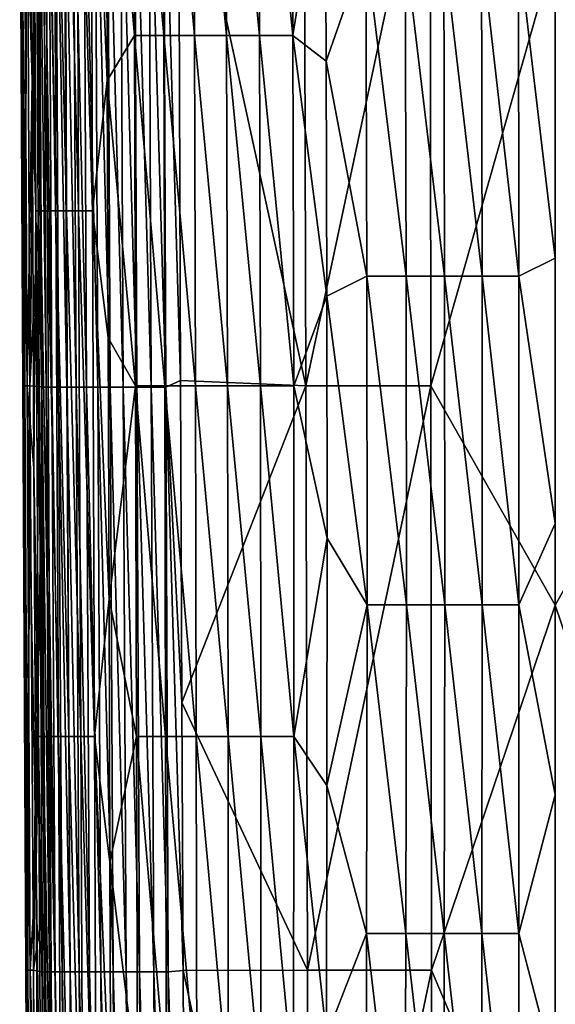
# Model space of a CAD drawing. Header units: metres. Extents: x -22 to 72, y -237 to 23.
# Tile 134 of 256: x -16 to 0, y -104 to -74. Entities that reach past the tile are written whole.
import ezdxf

# ---------------------------------------------------------------- set-up
doc = ezdxf.new("R2010")
doc.units = ezdxf.units.M
doc.layers.add('solid_509588_MEDIA_SW0001', color=7, linetype='CONTINUOUS')

msp = doc.modelspace()

# ---------------------------------------------------------------- linework, layer by layer
at = {"layer": 'solid_509588_MEDIA_SW0001'}
for points in [[(-15.528949, -65.190048, 272.951965), (-15.438816, -64.600189, 272.360352), (-15.374704, -80.150185, 272.372894)], [(-15.438816, -64.600189, 272.360352), (-15.291089, -64.600258, 271.770721), (-15.229788, -80.150269, 271.788696)], [(-15.374704, -80.150185, 272.372894), (-15.438816, -64.600189, 272.360352), (-15.229788, -80.150269, 271.788696)], [(-15.291089, -64.600258, 271.770721), (-15.087705, -64.600311, 271.191772), (-15.029508, -80.150322, 271.216064)], [(-15.229788, -80.150269, 271.788696), (-15.291089, -64.600258, 271.770721), (-15.029508, -80.150322, 271.216064)], [(-15.087705, -64.600311, 271.191772), (-14.828784, -64.600342, 270.629974), (-14.773978, -80.15036, 270.660858)], [(-15.029508, -80.150322, 271.216064), (-15.087705, -64.600311, 271.191772), (-14.773978, -80.15036, 270.660858)], [(-14.828784, -64.600342, 270.629974), (-14.515924, -64.600342, 270.092102), (-14.464605, -80.15036, 270.129272)], [(-14.773978, -80.15036, 270.660858), (-14.828784, -64.600342, 270.629974), (-14.464605, -80.15036, 270.129272)], [(-14.515924, -64.600342, 270.092102), (-14.1524, -64.600304, 269.58432), (-14.104238, -80.150322, 269.626984)], [(-14.464605, -80.15036, 270.129272), (-14.515924, -64.600342, 270.092102), (-14.104238, -80.150322, 269.626984)], [(-14.1524, -64.600304, 269.58432), (-13.742275, -64.600227, 269.11145), (-13.69639, -80.15023, 269.158447)], [(-14.104238, -80.150322, 269.626984), (-14.1524, -64.600304, 269.58432), (-13.69639, -80.15023, 269.158447)], [(-13.742275, -64.600227, 269.11145), (-13.288049, -65.190048, 268.67868), (-13.256809, -76.294014, 268.713409)], [(-13.69639, -80.15023, 269.158447), (-13.742275, -64.600227, 269.11145), (-13.256809, -76.294014, 268.713409)], [(-13.288049, -65.190048, 268.67868), (-12.483856, -64.599815, 268.020386), (-12.453474, -74.966446, 268.05368)], [(-12.483856, -64.599815, 268.020386), (-11.620706, -64.599396, 267.410889), (-11.586639, -74.965973, 267.444427)], [(-12.453474, -74.966446, 268.05368), (-12.483856, -64.599815, 268.020386), (-11.586639, -74.965973, 267.444427)], [(-11.620706, -64.599396, 267.410889), (-10.71244, -64.598869, 266.854492), (-10.673353, -74.965378, 266.887177)], [(-11.586639, -74.965973, 267.444427), (-11.620706, -64.599396, 267.410889), (-10.673353, -74.965378, 266.887177)], [(-10.71244, -64.598869, 266.854492), (-9.76927, -64.598244, 266.35376), (-9.72464, -74.964684, 266.384674)], [(-10.673353, -74.965378, 266.887177), (-10.71244, -64.598869, 266.854492), (-9.72464, -74.964684, 266.384674)], [(-9.76927, -64.598244, 266.35376), (-8.802429, -64.597557, 265.911469), (-8.752632, -74.963913, 265.940033)], [(-9.72464, -74.964684, 266.384674), (-9.76927, -64.598244, 266.35376), (-8.752632, -74.963913, 265.940033)], [(-8.802429, -64.597557, 265.911469), (-7.822663, -64.596832, 265.530396), (-7.768954, -74.963097, 265.556213)], [(-8.752632, -74.963913, 265.940033), (-8.802429, -64.597557, 265.911469), (-7.768954, -74.963097, 265.556213)], [(-7.768954, -74.963097, 265.556213), (-7.822663, -64.596832, 265.530396), (-6.813325, -68.945541, 265.220245)], [(-15.716477, -68.055336, 275.277069), (-15.528949, -65.190048, 272.951965), (-15.482615, -76.294014, 272.957916)], [(-15.482615, -76.294014, 272.957916), (-15.528949, -65.190048, 272.951965), (-15.374704, -80.150185, 272.372894)], [(-13.256809, -76.294014, 268.713409), (-13.288049, -65.190048, 268.67868), (-12.453474, -74.966446, 268.05368)], [(-15.789179, -68.055122, 282.198425), (-15.84762, -68.055046, 279.893829), (-15.756209, -85.33268, 279.905151)], [(-15.731276, -85.33284, 277.593201), (-15.756209, -85.33268, 279.905151), (-15.84762, -68.055046, 279.893829)], [(-15.731276, -85.33284, 277.593201), (-15.84762, -68.055046, 279.893829), (-15.821989, -68.055145, 277.590088)], [(-15.821989, -68.055145, 277.590088), (-15.716477, -68.055336, 275.277069), (-15.629837, -85.333054, 275.278076)], [(-15.731276, -85.33284, 277.593201), (-15.821989, -68.055145, 277.590088), (-15.629837, -85.333054, 275.278076)], [(-15.699171, -85.332726, 282.220795), (-15.789179, -68.055122, 282.198425), (-15.756209, -85.33268, 279.905151)], [(-15.631116, -68.055542, 284.507507), (-15.789179, -68.055122, 282.198425), (-15.699171, -85.332726, 282.220795)], [(-15.629837, -85.333054, 275.278076), (-15.716477, -68.055336, 275.277069), (-15.482615, -76.294014, 272.957916)], [(-15.543378, -85.333267, 284.537537), (-15.631116, -68.055542, 284.507507), (-15.699171, -85.332726, 282.220795)], [(-15.357329, -68.052742, 286.812073), (-15.631116, -68.055542, 284.507507), (-15.543378, -85.333267, 284.537537)], [(-15.346113, -70.606628, 286.81601), (-15.357329, -68.052742, 286.812073), (-15.543378, -85.333267, 284.537537)], [(-15.18768, -85.368019, 287.274658), (-15.357329, -68.052742, 286.812073), (-15.346113, -70.606628, 286.81601)], [(-15.18768, -85.368019, 287.274658), (-15.272766, -68.07299, 287.245728), (-15.357329, -68.052742, 286.812073)], [(-15.062778, -85.368034, 287.696991), (-15.147324, -68.073006, 287.669586), (-15.272766, -68.07299, 287.245728)], [(-15.18768, -85.368019, 287.274658), (-15.062778, -85.368034, 287.696991), (-15.272766, -68.07299, 287.245728)], [(-14.897907, -85.368042, 288.106934), (-14.981783, -68.073013, 288.081451), (-15.147324, -68.073006, 287.669586)], [(-15.062778, -85.368034, 287.696991), (-14.897907, -85.368042, 288.106934), (-15.147324, -68.073006, 287.669586)], [(-14.694491, -85.36805, 288.501282), (-14.777517, -68.073013, 288.478027), (-14.981783, -68.073013, 288.081451)], [(-14.897907, -85.368042, 288.106934), (-14.694491, -85.36805, 288.501282), (-14.981783, -68.073013, 288.081451)], [(-14.454389, -85.36805, 288.876221), (-14.536334, -68.073013, 288.855408), (-14.777517, -68.073013, 288.478027)], [(-14.694491, -85.36805, 288.501282), (-14.454389, -85.36805, 288.876221), (-14.777517, -68.073013, 288.478027)], [(-14.179805, -85.36805, 289.227692), (-14.260396, -68.073013, 289.209412), (-14.536334, -68.073013, 288.855408)], [(-14.454389, -85.36805, 288.876221), (-14.179805, -85.36805, 289.227692), (-14.536334, -68.073013, 288.855408)], [(-13.873205, -85.368042, 289.551788), (-13.952144, -68.073006, 289.536072), (-14.260396, -68.073013, 289.209412)], [(-14.179805, -85.36805, 289.227692), (-13.873205, -85.368042, 289.551788), (-14.260396, -68.073013, 289.209412)], [(-13.53723, -85.368034, 289.845123), (-13.614226, -68.07299, 289.831909), (-13.952144, -68.073006, 289.536072)], [(-13.873205, -85.368042, 289.551788), (-13.53723, -85.368034, 289.845123), (-13.952144, -68.073006, 289.536072)], [(-13.174671, -85.368019, 290.105164), (-13.249484, -68.072983, 290.094208), (-13.614226, -68.07299, 289.831909)], [(-13.53723, -85.368034, 289.845123), (-13.174671, -85.368019, 290.105164), (-13.614226, -68.07299, 289.831909)], [(-12.788619, -85.368004, 290.329926), (-12.861076, -68.072968, 290.320984), (-13.249484, -68.072983, 290.094208)], [(-13.174671, -85.368019, 290.105164), (-12.788619, -85.368004, 290.329926), (-13.249484, -68.072983, 290.094208)], [(-12.382656, -85.367989, 290.517792), (-12.45267, -68.072952, 290.51059), (-12.861076, -68.072968, 290.320984)], [(-12.788619, -85.368004, 290.329926), (-12.382656, -85.367989, 290.517792), (-12.861076, -68.072968, 290.320984)], [(-11.960989, -85.367973, 290.667236), (-12.028549, -68.072937, 290.661469), (-12.45267, -68.072952, 290.51059)], [(-12.382656, -85.367989, 290.517792), (-11.960989, -85.367973, 290.667236), (-12.45267, -68.072952, 290.51059)], [(-11.527969, -85.367958, 290.776855), (-11.593128, -68.072922, 290.772217), (-12.028549, -68.072937, 290.661469)], [(-11.960989, -85.367973, 290.667236), (-11.527969, -85.367958, 290.776855), (-12.028549, -68.072937, 290.661469)], [(-11.087845, -85.168167, 290.84552), (-11.15018, -67.979919, 290.841797), (-11.593128, -68.072922, 290.772217)], [(-11.527969, -85.367958, 290.776855), (-11.087845, -85.168167, 290.84552), (-11.593128, -68.072922, 290.772217)], [(-7.384927, -85.333298, 291.178314), (-11.15018, -67.979919, 290.841797), (-11.087845, -85.168167, 290.84552)], [(-7.384927, -85.333298, 291.178314), (-7.428518, -68.055534, 291.178528), (-11.15018, -67.979919, 290.841797)], [(-7.384927, -85.333298, 291.178314), (-3.707277, -68.055534, 291.377655), (-7.428518, -68.055534, 291.178528)], [(-7.384927, -85.333298, 291.178314), (-3.684658, -85.333305, 291.376892), (-3.707277, -68.055534, 291.377655)], [(-3.707277, -68.055534, 291.377655), (-3.684658, -85.333305, 291.376892), (0, -72.375, 291.443756)], [(3.68835, -85.333305, 291.37677), (3.710991, -68.055534, 291.377533), (0, -72.375, 291.443756)], [(-7.768954, -74.963097, 265.556213), (-6.813325, -68.945541, 265.220245), (-6.781951, -75.726685, 265.2388)], [(-6.781951, -75.726685, 265.2388), (-6.813325, -68.945541, 265.220245), (-5.607017, -72.369781, 264.907715)], [(-15.297955, -80.479156, 286.832916), (-15.346113, -70.606628, 286.81601), (-15.543378, -85.333267, 284.537537)], [(-15.18768, -85.368019, 287.274658), (-15.346113, -70.606628, 286.81601), (-15.297955, -80.479156, 286.832916)], [(-6.781951, -75.726685, 265.2388), (-5.607017, -72.369781, 264.907715), (-5.576611, -82.088249, 264.941528)], [(-4.411712, -82.087364, 264.679413), (-5.607017, -72.369781, 264.907715), (-4.438617, -72.368942, 264.647186)], [(-4.411712, -82.087364, 264.679413), (-5.576611, -82.088249, 264.941528), (-5.607017, -72.369781, 264.907715)], [(-4.438617, -72.368942, 264.647186), (-3.297598, -72.36824, 264.450226), (-3.275778, -82.086632, 264.481018)], [(-4.411712, -82.087364, 264.679413), (-4.438617, -72.368942, 264.647186), (-3.275778, -82.086632, 264.481018)], [(-3.684658, -85.333305, 291.376892), (0, -91.8125, 291.443756), (0, -72.375, 291.443756)], [(-3.297598, -72.36824, 264.450226), (-2.181466, -72.367722, 264.318054), (-2.166096, -82.086082, 264.347717)], [(-3.275778, -82.086632, 264.481018), (-3.297598, -72.36824, 264.450226), (-2.166096, -82.086082, 264.347717)], [(-2.181466, -72.367722, 264.318054), (-1.084678, -72.367393, 264.251678), (-1.076747, -82.085747, 264.280609)], [(-2.166096, -82.086082, 264.347717), (-2.181466, -72.367722, 264.318054), (-1.076747, -82.085747, 264.280609)], [(-1.084678, -72.367393, 264.251678), (0, -73.848152, 264.254456), (0, -81.555862, 264.278198)], [(-1.076747, -82.085747, 264.280609), (-1.084678, -72.367393, 264.251678), (0, -81.555862, 264.278198)], [(3.68835, -85.333305, 291.37677), (0, -72.375, 291.443756), (0, -91.8125, 291.443756)], [(-13.256809, -76.294014, 268.713409), (-12.453474, -74.966446, 268.05368), (-12.422005, -85.333076, 268.094238)], [(-12.453474, -74.966446, 268.05368), (-11.586639, -74.965973, 267.444427), (-11.556509, -85.332596, 267.487122)], [(-12.422005, -85.333076, 268.094238), (-12.453474, -74.966446, 268.05368), (-11.556509, -85.332596, 267.487122)], [(-11.586639, -74.965973, 267.444427), (-10.673353, -74.965378, 266.887177), (-10.643929, -85.331978, 266.931061)], [(-11.556509, -85.332596, 267.487122), (-11.586639, -74.965973, 267.444427), (-10.643929, -85.331978, 266.931061)], [(-10.673353, -74.965378, 266.887177), (-9.72464, -74.964684, 266.384674), (-9.69558, -85.331261, 266.428986)], [(-10.643929, -85.331978, 266.931061), (-10.673353, -74.965378, 266.887177), (-9.69558, -85.331261, 266.428986)], [(-9.72464, -74.964684, 266.384674), (-8.752632, -74.963913, 265.940033), (-8.723922, -85.33046, 265.984161)], [(-9.69558, -85.331261, 266.428986), (-9.72464, -74.964684, 266.384674), (-8.723922, -85.33046, 265.984161)], [(-8.752632, -74.963913, 265.940033), (-7.768954, -74.963097, 265.556213), (-7.7409, -85.329628, 265.599823)], [(-8.723922, -85.33046, 265.984161), (-8.752632, -74.963913, 265.940033), (-7.7409, -85.329628, 265.599823)], [(-7.768954, -74.963097, 265.556213), (-6.781951, -75.726685, 265.2388), (-6.762423, -82.673256, 265.26651)], [(-7.7409, -85.329628, 265.599823), (-7.768954, -74.963097, 265.556213), (-6.762423, -82.673256, 265.26651)], [(-6.762423, -82.673256, 265.26651), (-6.781951, -75.726685, 265.2388), (-5.576611, -82.088249, 264.941528)], [(-15.629837, -85.333054, 275.278076), (-15.482615, -76.294014, 272.957916), (-15.426204, -87.761482, 272.965179)], [(-15.426204, -87.761482, 272.965179), (-15.482615, -76.294014, 272.957916), (-15.374704, -80.150185, 272.372894)], [(-13.69639, -80.15023, 269.158447), (-13.256809, -76.294014, 268.713409), (-13.232093, -83.907806, 268.740875)], [(-13.232093, -83.907806, 268.740875), (-13.256809, -76.294014, 268.713409), (-12.422005, -85.333076, 268.094238)], [(-15.426204, -87.761482, 272.965179), (-15.374704, -80.150185, 272.372894), (-15.294759, -95.700142, 272.387756)], [(-15.374704, -80.150185, 272.372894), (-15.229788, -80.150269, 271.788696), (-15.151418, -95.700218, 271.809601)], [(-15.294759, -95.700142, 272.387756), (-15.374704, -80.150185, 272.372894), (-15.151418, -95.700218, 271.809601)], [(-15.229788, -80.150269, 271.788696), (-15.029508, -80.150322, 271.216064), (-14.953486, -95.700279, 271.24408)], [(-15.151418, -95.700218, 271.809601), (-15.229788, -80.150269, 271.788696), (-14.953486, -95.700279, 271.24408)], [(-15.029508, -80.150322, 271.216064), (-14.773978, -80.15036, 270.660858), (-14.701228, -95.70031, 270.696472)], [(-14.953486, -95.700279, 271.24408), (-15.029508, -80.150322, 271.216064), (-14.701228, -95.70031, 270.696472)], [(-14.773978, -80.15036, 270.660858), (-14.464605, -80.15036, 270.129272), (-14.396002, -95.70031, 270.172363)], [(-14.701228, -95.70031, 270.696472), (-14.773978, -80.15036, 270.660858), (-14.396002, -95.70031, 270.172363)], [(-14.464605, -80.15036, 270.129272), (-14.104238, -80.150322, 269.626984), (-14.040345, -95.700272, 269.676941)], [(-14.396002, -95.70031, 270.172363), (-14.464605, -80.15036, 270.129272), (-14.040345, -95.700272, 269.676941)], [(-14.104238, -80.150322, 269.626984), (-13.69639, -80.15023, 269.158447), (-13.637316, -95.700188, 269.214325)], [(-14.040345, -95.700272, 269.676941), (-14.104238, -80.150322, 269.626984), (-13.637316, -95.700188, 269.214325)], [(-13.69639, -80.15023, 269.158447), (-13.232093, -83.907806, 268.740875), (-13.204933, -91.635826, 268.771088)], [(-13.637316, -95.700188, 269.214325), (-13.69639, -80.15023, 269.158447), (-13.204933, -91.635826, 268.771088)], [(-15.271835, -85.345055, 286.842102), (-15.297955, -80.479156, 286.832916), (-15.543378, -85.333267, 284.537537)], [(-15.18768, -85.368019, 287.274658), (-15.297955, -80.479156, 286.832916), (-15.271835, -85.345055, 286.842102)], [(-1.076747, -82.085747, 264.280609), (0, -81.555862, 264.278198), (0, -89.404121, 264.316559)], [(-6.762423, -82.673256, 265.26651), (-5.576611, -82.088249, 264.941528), (-5.569802, -91.807014, 264.992218)], [(-4.407202, -91.806145, 264.730194), (-5.576611, -82.088249, 264.941528), (-4.411712, -82.087364, 264.679413)], [(-4.407202, -91.806145, 264.730194), (-5.569802, -91.807014, 264.992218), (-5.576611, -82.088249, 264.941528)], [(-4.411712, -82.087364, 264.679413), (-3.275778, -82.086632, 264.481018), (-3.272974, -91.80542, 264.531708)], [(-4.407202, -91.806145, 264.730194), (-4.411712, -82.087364, 264.679413), (-3.272974, -91.80542, 264.531708)], [(-3.275778, -82.086632, 264.481018), (-2.166096, -82.086082, 264.347717), (-2.164517, -91.804871, 264.398285)], [(-3.272974, -91.80542, 264.531708), (-3.275778, -82.086632, 264.481018), (-2.164517, -91.804871, 264.398285)], [(-2.166096, -82.086082, 264.347717), (-1.076747, -82.085747, 264.280609), (-1.076054, -91.804535, 264.331085)], [(-2.164517, -91.804871, 264.398285), (-2.166096, -82.086082, 264.347717), (-1.076054, -91.804535, 264.331085)], [(-1.076054, -91.804535, 264.331085), (-1.076747, -82.085747, 264.280609), (0, -89.404121, 264.316559)], [(-7.7409, -85.329628, 265.599823), (-6.762423, -82.673256, 265.26651), (-6.754215, -89.833298, 265.302979)], [(-6.754215, -89.833298, 265.302979), (-6.762423, -82.673256, 265.26651), (-5.569802, -91.807014, 264.992218)], [(-13.204933, -91.635826, 268.771088), (-13.232093, -83.907806, 268.740875), (-12.422005, -85.333076, 268.094238)], [(-11.04779, -94.699524, 290.847931), (-11.087845, -85.168167, 290.84552), (-11.527969, -85.367958, 290.776855)], [(-7.384927, -85.333298, 291.178314), (-11.087845, -85.168167, 290.84552), (-11.04779, -94.699524, 290.847931)], [(-15.699171, -85.332726, 282.220795), (-15.756209, -85.33268, 279.905151), (-15.6625, -102.610367, 279.921021)], [(-15.731276, -85.33284, 277.593201), (-15.6625, -102.610367, 279.921021), (-15.756209, -85.33268, 279.905151)], [(-15.63846, -102.610596, 277.599152), (-15.6625, -102.610367, 279.921021), (-15.731276, -85.33284, 277.593201)], [(-15.731276, -85.33284, 277.593201), (-15.629837, -85.333054, 275.278076), (-15.536279, -102.610802, 275.280762)], [(-15.63846, -102.610596, 277.599152), (-15.731276, -85.33284, 277.593201), (-15.536279, -102.610802, 275.280762)], [(-15.602686, -102.610359, 282.249023), (-15.699171, -85.332726, 282.220795), (-15.6625, -102.610367, 279.921021)], [(-15.543378, -85.333267, 284.537537), (-15.699171, -85.332726, 282.220795), (-15.602686, -102.610359, 282.249023)], [(-15.629837, -85.333054, 275.278076), (-15.426204, -87.761482, 272.965179), (-15.362882, -99.414955, 272.973297)], [(-15.536279, -102.610802, 275.280762), (-15.629837, -85.333054, 275.278076), (-15.362882, -99.414955, 272.973297)], [(-15.443678, -102.610985, 284.573853), (-15.543378, -85.333267, 284.537537), (-15.602686, -102.610359, 282.249023)], [(-15.271835, -85.345055, 286.842102), (-15.543378, -85.333267, 284.537537), (-15.443678, -102.610985, 284.573853)], [(-15.242165, -90.610199, 286.852539), (-15.271835, -85.345055, 286.842102), (-15.443678, -102.610985, 284.573853)], [(-15.086344, -102.663002, 287.308899), (-15.271835, -85.345055, 286.842102), (-15.242165, -90.610199, 286.852539)], [(-15.086344, -102.663002, 287.308899), (-15.18768, -85.368019, 287.274658), (-15.271835, -85.345055, 286.842102)], [(-14.96172, -102.663017, 287.729401), (-15.062778, -85.368034, 287.696991), (-15.18768, -85.368019, 287.274658)], [(-15.086344, -102.663002, 287.308899), (-14.96172, -102.663017, 287.729401), (-15.18768, -85.368019, 287.274658)], [(-14.797384, -102.663033, 288.137085), (-14.897907, -85.368042, 288.106934), (-15.062778, -85.368034, 287.696991)], [(-14.96172, -102.663017, 287.729401), (-14.797384, -102.663033, 288.137085), (-15.062778, -85.368034, 287.696991)], [(-14.594808, -102.66304, 288.52887), (-14.694491, -85.36805, 288.501282), (-14.897907, -85.368042, 288.106934)], [(-14.797384, -102.663033, 288.137085), (-14.594808, -102.66304, 288.52887), (-14.897907, -85.368042, 288.106934)], [(-14.355897, -102.66304, 288.901001), (-14.454389, -85.36805, 288.876221), (-14.694491, -85.36805, 288.501282)], [(-14.594808, -102.66304, 288.52887), (-14.355897, -102.66304, 288.901001), (-14.694491, -85.36805, 288.501282)], [(-14.082893, -102.66304, 289.249542), (-14.179805, -85.36805, 289.227692), (-14.454389, -85.36805, 288.876221)], [(-14.355897, -102.66304, 288.901001), (-14.082893, -102.66304, 289.249542), (-14.454389, -85.36805, 288.876221)], [(-13.778276, -102.66304, 289.570679), (-13.873205, -85.368042, 289.551788), (-14.179805, -85.36805, 289.227692)], [(-14.082893, -102.66304, 289.249542), (-13.778276, -102.66304, 289.570679), (-14.179805, -85.36805, 289.227692)], [(-13.444668, -102.663033, 289.861206), (-13.53723, -85.368034, 289.845123), (-13.873205, -85.368042, 289.551788)], [(-13.778276, -102.66304, 289.570679), (-13.444668, -102.663033, 289.861206), (-13.873205, -85.368042, 289.551788)], [(-13.084805, -102.663025, 290.118561), (-13.174671, -85.368019, 290.105164), (-13.53723, -85.368034, 289.845123)], [(-13.444668, -102.663033, 289.861206), (-13.084805, -102.663025, 290.118561), (-13.53723, -85.368034, 289.845123)], [(-13.204933, -91.635826, 268.771088), (-12.422005, -85.333076, 268.094238), (-12.390163, -95.699722, 268.140076)], [(-12.701692, -102.66301, 290.340912), (-12.788619, -85.368004, 290.329926), (-13.174671, -85.368019, 290.105164)], [(-13.084805, -102.663025, 290.118561), (-12.701692, -102.66301, 290.340912), (-13.174671, -85.368019, 290.105164)], [(-12.298817, -102.663002, 290.526642), (-12.382656, -85.367989, 290.517792), (-12.788619, -85.368004, 290.329926)], [(-12.701692, -102.66301, 290.340912), (-12.298817, -102.663002, 290.526642), (-12.788619, -85.368004, 290.329926)], [(-12.422005, -85.333076, 268.094238), (-11.556509, -85.332596, 267.487122), (-11.530136, -95.699257, 267.536591)], [(-12.390163, -95.699722, 268.140076), (-12.422005, -85.333076, 268.094238), (-11.530136, -95.699257, 267.536591)], [(-11.880295, -102.662987, 290.674316), (-11.960989, -85.367973, 290.667236), (-12.382656, -85.367989, 290.517792)], [(-12.298817, -102.663002, 290.526642), (-11.880295, -102.662987, 290.674316), (-12.382656, -85.367989, 290.517792)], [(-11.450404, -102.662979, 290.782471), (-11.527969, -85.367958, 290.776855), (-11.960989, -85.367973, 290.667236)], [(-11.880295, -102.662987, 290.674316), (-11.450404, -102.662979, 290.782471), (-11.960989, -85.367973, 290.667236)], [(-11.556509, -85.332596, 267.487122), (-10.643929, -85.331978, 266.931061), (-10.622976, -95.698654, 266.983429)], [(-11.530136, -95.699257, 267.536591), (-11.556509, -85.332596, 267.487122), (-10.622976, -95.698654, 266.983429)], [(-11.012709, -102.623878, 290.850067), (-11.04779, -94.699524, 290.847931), (-11.527969, -85.367958, 290.776855)], [(-11.450404, -102.662979, 290.782471), (-11.012709, -102.623878, 290.850067), (-11.527969, -85.367958, 290.776855)], [(-7.335709, -102.611069, 291.177429), (-7.384927, -85.333298, 291.178314), (-11.04779, -94.699524, 290.847931)], [(-10.643929, -85.331978, 266.931061), (-9.69558, -85.331261, 266.428986), (-9.679861, -95.697952, 266.483551)], [(-10.622976, -95.698654, 266.983429), (-10.643929, -85.331978, 266.931061), (-9.679861, -95.697952, 266.483551)], [(-9.69558, -85.331261, 266.428986), (-8.723922, -85.33046, 265.984161), (-8.713103, -95.697182, 266.040436)], [(-9.679861, -95.697952, 266.483551), (-9.69558, -85.331261, 266.428986), (-8.713103, -95.697182, 266.040436)], [(-8.723922, -85.33046, 265.984161), (-7.7409, -85.329628, 265.599823), (-7.734499, -95.696365, 265.65741)], [(-8.713103, -95.697182, 266.040436), (-8.723922, -85.33046, 265.984161), (-7.734499, -95.696365, 265.65741)], [(-7.734499, -95.696365, 265.65741), (-7.7409, -85.329628, 265.599823), (-6.754215, -89.833298, 265.302979)], [(-7.335709, -102.611069, 291.177429), (-3.684658, -85.333305, 291.376892), (-7.384927, -85.333298, 291.178314)], [(-7.335709, -102.611069, 291.177429), (-3.660245, -102.611084, 291.375763), (-3.684658, -85.333305, 291.376892)], [(-3.684658, -85.333305, 291.376892), (-3.660245, -102.611084, 291.375763), (0, -91.8125, 291.443756)], [(3.663912, -102.611084, 291.375641), (3.68835, -85.333305, 291.37677), (0, -91.8125, 291.443756)], [(-15.362882, -99.414955, 272.973297), (-15.426204, -87.761482, 272.965179), (-15.294759, -95.700142, 272.387756)], [(-1.076054, -91.804535, 264.331085), (0, -89.404121, 264.316559), (0, -97.421127, 264.368073)], [(-7.734499, -95.696365, 265.65741), (-6.754215, -89.833298, 265.302979), (-6.756773, -97.15258, 265.347107)], [(-6.756773, -97.15258, 265.347107), (-6.754215, -89.833298, 265.302979), (-5.569802, -91.807014, 264.992218)], [(-15.181382, -100.848526, 286.873871), (-15.242165, -90.610199, 286.852539), (-15.443678, -102.610985, 284.573853)], [(-15.086344, -102.663002, 287.308899), (-15.242165, -90.610199, 286.852539), (-15.181382, -100.848526, 286.873871)], [(-13.637316, -95.700188, 269.214325), (-13.204933, -91.635826, 268.771088), (-13.17608, -99.414955, 268.803162)], [(-13.17608, -99.414955, 268.803162), (-13.204933, -91.635826, 268.771088), (-12.390163, -95.699722, 268.140076)], [(-6.756773, -97.15258, 265.347107), (-5.569802, -91.807014, 264.992218), (-5.5826, -101.526039, 265.05603)], [(-4.421269, -101.525215, 264.795471), (-5.5826, -101.526039, 265.05603), (-5.569802, -91.807014, 264.992218)], [(-4.421269, -101.525215, 264.795471), (-5.569802, -91.807014, 264.992218), (-4.407202, -91.806145, 264.730194)], [(-4.421269, -101.525215, 264.795471), (-4.407202, -91.806145, 264.730194), (-3.285927, -101.524529, 264.598083)], [(-4.407202, -91.806145, 264.730194), (-3.272974, -91.80542, 264.531708), (-3.285927, -101.524529, 264.598083)], [(-3.660245, -102.611084, 291.375763), (0, -111.25, 291.443756), (0, -91.8125, 291.443756)], [(-3.285927, -101.524529, 264.598083), (-3.272974, -91.80542, 264.531708), (-2.17436, -101.524017, 264.465393)], [(-3.272974, -91.80542, 264.531708), (-2.164517, -91.804871, 264.398285), (-2.17436, -101.524017, 264.465393)], [(-2.17436, -101.524017, 264.465393), (-2.164517, -91.804871, 264.398285), (-1.081355, -101.523697, 264.39859)], [(-2.164517, -91.804871, 264.398285), (-1.076054, -91.804535, 264.331085), (-1.081355, -101.523697, 264.39859)], [(-1.081355, -101.523697, 264.39859), (-1.076054, -91.804535, 264.331085), (0, -97.421127, 264.368073)], [(3.663912, -102.611084, 291.375641), (0, -91.8125, 291.443756), (0, -111.25, 291.443756)], [(-7.335709, -102.611069, 291.177429), (-11.04779, -94.699524, 290.847931), (-11.012709, -102.623878, 290.850067)], [(-15.362882, -99.414955, 272.973297), (-15.294759, -95.700142, 272.387756), (-15.206427, -111.250076, 272.403656)], [(-15.294759, -95.700142, 272.387756), (-15.151418, -95.700218, 271.809601), (-15.063637, -111.250145, 271.831726)], [(-15.206427, -111.250076, 272.403656), (-15.294759, -95.700142, 272.387756), (-15.063637, -111.250145, 271.831726)], [(-15.151418, -95.700218, 271.809601), (-14.953486, -95.700279, 271.24408), (-14.867376, -111.250198, 271.273682)], [(-15.063637, -111.250145, 271.831726), (-15.151418, -95.700218, 271.809601), (-14.867376, -111.250198, 271.273682)], [(-14.953486, -95.700279, 271.24408), (-14.701228, -95.70031, 270.696472), (-14.618168, -111.250221, 270.7341)], [(-14.867376, -111.250198, 271.273682), (-14.953486, -95.700279, 271.24408), (-14.618168, -111.250221, 270.7341)], [(-14.701228, -95.70031, 270.696472), (-14.396002, -95.70031, 270.172363), (-14.31743, -111.250221, 270.218048)], [(-14.618168, -111.250221, 270.7341), (-14.701228, -95.70031, 270.696472), (-14.31743, -111.250221, 270.218048)], [(-14.396002, -95.70031, 270.172363), (-14.040345, -95.700272, 269.676941), (-13.96748, -111.250191, 269.730255)], [(-14.31743, -111.250221, 270.218048), (-14.396002, -95.70031, 270.172363), (-13.96748, -111.250191, 269.730255)], [(-14.040345, -95.700272, 269.676941), (-13.637316, -95.700188, 269.214325), (-13.570976, -111.250114, 269.274475)], [(-13.96748, -111.250191, 269.730255), (-14.040345, -95.700272, 269.676941), (-13.570976, -111.250114, 269.274475)], [(-13.637316, -95.700188, 269.214325), (-13.17608, -99.414955, 268.803162), (-13.146356, -107.182083, 268.836212)], [(-13.570976, -111.250114, 269.274475), (-13.637316, -95.700188, 269.214325), (-13.146356, -107.182083, 268.836212)], [(-13.17608, -99.414955, 268.803162), (-12.390163, -95.699722, 268.140076), (-12.358665, -106.066383, 268.189209)], [(-12.390163, -95.699722, 268.140076), (-11.530136, -95.699257, 267.536591), (-11.50734, -106.065948, 267.590515)], [(-12.358665, -106.066383, 268.189209), (-12.390163, -95.699722, 268.140076), (-11.50734, -106.065948, 267.590515)], [(-11.530136, -95.699257, 267.536591), (-10.622976, -95.698654, 266.983429), (-10.609305, -106.065392, 267.041504)], [(-11.50734, -106.065948, 267.590515), (-11.530136, -95.699257, 267.536591), (-10.609305, -106.065392, 267.041504)], [(-10.622976, -95.698654, 266.983429), (-9.679861, -95.697952, 266.483551), (-9.675258, -106.064751, 266.545258)], [(-10.609305, -106.065392, 267.041504), (-10.622976, -95.698654, 266.983429), (-9.675258, -106.064751, 266.545258)], [(-9.679861, -95.697952, 266.483551), (-8.713103, -95.697182, 266.040436), (-8.716981, -106.064034, 266.105316)], [(-9.675258, -106.064751, 266.545258), (-9.679861, -95.697952, 266.483551), (-8.716981, -106.064034, 266.105316)], [(-8.716981, -106.064034, 266.105316), (-8.713103, -95.697182, 266.040436), (-7.745748, -106.063286, 265.725128)], [(-8.713103, -95.697182, 266.040436), (-7.734499, -95.696365, 265.65741), (-7.745748, -106.063286, 265.725128)], [(-7.745748, -106.063286, 265.725128), (-7.734499, -95.696365, 265.65741), (-6.769017, -104.56839, 265.3974)], [(-7.734499, -95.696365, 265.65741), (-6.756773, -97.15258, 265.347107), (-6.769017, -104.56839, 265.3974)], [(-6.769017, -104.56839, 265.3974), (-6.756773, -97.15258, 265.347107), (-5.5826, -101.526039, 265.05603)], [(-1.081355, -101.523697, 264.39859), (0, -97.421127, 264.368073), (0, -105.635223, 264.431183)], [(-15.536279, -102.610802, 275.280762), (-15.362882, -99.414955, 272.973297), (-15.296662, -111.041428, 272.981812)], [(-15.296662, -111.041428, 272.981812), (-15.362882, -99.414955, 272.973297), (-15.206427, -111.250076, 272.403656)], [(-13.146356, -107.182083, 268.836212), (-13.17608, -99.414955, 268.803162), (-12.358665, -106.066383, 268.189209)], [(-15.170268, -102.67054, 286.877777), (-15.181382, -100.848526, 286.873871), (-15.443678, -102.610985, 284.573853)], [(-15.086344, -102.663002, 287.308899), (-15.181382, -100.848526, 286.873871), (-15.170268, -102.67054, 286.877777)], [(-6.769017, -104.56839, 265.3974), (-5.5826, -101.526039, 265.05603), (-5.611014, -111.245262, 265.129242)], [(-4.450094, -111.244522, 264.871307), (-5.611014, -111.245262, 265.129242), (-5.5826, -101.526039, 265.05603)], [(-4.450094, -111.244522, 264.871307), (-5.5826, -101.526039, 265.05603), (-4.421269, -101.525215, 264.795471)], [(-4.450094, -111.244522, 264.871307), (-4.421269, -101.525215, 264.795471), (-3.311378, -111.243896, 264.675934)], [(-4.421269, -101.525215, 264.795471), (-3.285927, -101.524529, 264.598083), (-3.311378, -111.243896, 264.675934)], [(-3.311378, -111.243896, 264.675934), (-3.285927, -101.524529, 264.598083), (-2.193253, -111.243439, 264.544678)], [(-3.285927, -101.524529, 264.598083), (-2.17436, -101.524017, 264.465393), (-2.193253, -111.243439, 264.544678)], [(-2.193253, -111.243439, 264.544678), (-2.17436, -101.524017, 264.465393), (-1.091402, -111.243149, 264.478729)], [(-2.17436, -101.524017, 264.465393), (-1.081355, -101.523697, 264.39859), (-1.091402, -111.243149, 264.478729)], [(-1.091402, -111.243149, 264.478729), (-1.081355, -101.523697, 264.39859), (0, -105.635223, 264.431183)], [(-15.507772, -119.888023, 282.280121), (-15.602686, -102.610359, 282.249023), (-15.6625, -102.610367, 279.921021)], [(-15.507772, -119.888023, 282.280121), (-15.6625, -102.610367, 279.921021), (-15.573225, -119.888115, 279.939667)], [(-15.63846, -102.610596, 277.599152), (-15.573225, -119.888115, 279.939667), (-15.6625, -102.610367, 279.921021)], [(-15.550082, -119.888412, 277.6073), (-15.573225, -119.888115, 279.939667), (-15.63846, -102.610596, 277.599152)], [(-15.63846, -102.610596, 277.599152), (-15.536279, -102.610802, 275.280762), (-15.443585, -119.88858, 275.284729)], [(-15.550082, -119.888412, 277.6073), (-15.63846, -102.610596, 277.599152), (-15.443585, -119.88858, 275.284729)], [(-15.443678, -102.610985, 284.573853), (-15.602686, -102.610359, 282.249023), (-15.507772, -119.888023, 282.280121)], [(-15.443585, -119.88858, 275.284729), (-15.536279, -102.610802, 275.280762), (-15.296662, -111.041428, 272.981812)], [(-15.341651, -119.88871, 284.612671), (-15.443678, -102.610985, 284.573853), (-15.507772, -119.888023, 282.280121)], [(-15.170268, -102.67054, 286.877777), (-15.443678, -102.610985, 284.573853), (-15.341651, -119.88871, 284.612671)], [(-15.118638, -111.042908, 286.895935), (-15.170268, -102.67054, 286.877777), (-15.341651, -119.88871, 284.612671)], [(-14.979404, -119.957977, 287.344879), (-15.086344, -102.663002, 287.308899), (-15.170268, -102.67054, 286.877777)], [(-14.979404, -119.957977, 287.344879), (-15.170268, -102.67054, 286.877777), (-15.118638, -111.042908, 286.895935)], [(-14.854801, -119.957993, 287.763397), (-14.96172, -102.663017, 287.729401), (-15.086344, -102.663002, 287.308899)], [(-14.979404, -119.957977, 287.344879), (-14.854801, -119.957993, 287.763397), (-15.086344, -102.663002, 287.308899)], [(-14.690824, -119.958, 288.168701), (-14.797384, -102.663033, 288.137085), (-14.96172, -102.663017, 287.729401)], [(-14.854801, -119.957993, 287.763397), (-14.690824, -119.958, 288.168701), (-14.96172, -102.663017, 287.729401)], [(-14.488991, -119.958008, 288.55777), (-14.594808, -102.66304, 288.52887), (-14.797384, -102.663033, 288.137085)], [(-14.690824, -119.958, 288.168701), (-14.488991, -119.958008, 288.55777), (-14.797384, -102.663033, 288.137085)], [(-14.251254, -119.958015, 288.926971), (-14.355897, -102.66304, 288.901001), (-14.594808, -102.66304, 288.52887)], [(-14.488991, -119.958008, 288.55777), (-14.251254, -119.958015, 288.926971), (-14.594808, -102.66304, 288.52887)], [(-13.979885, -119.958015, 289.27243), (-14.082893, -102.66304, 289.249542), (-14.355897, -102.66304, 288.901001)], [(-14.251254, -119.958015, 288.926971), (-13.979885, -119.958015, 289.27243), (-14.355897, -102.66304, 288.901001)], [(-13.677373, -119.958015, 289.590515), (-13.778276, -102.66304, 289.570679), (-14.082893, -102.66304, 289.249542)], [(-13.979885, -119.958015, 289.27243), (-13.677373, -119.958015, 289.590515), (-14.082893, -102.66304, 289.249542)], [(-13.346314, -119.958015, 289.878082), (-13.444668, -102.663033, 289.861206), (-13.778276, -102.66304, 289.570679)], [(-13.677373, -119.958015, 289.590515), (-13.346314, -119.958015, 289.878082), (-13.778276, -102.66304, 289.570679)], [(-12.989381, -119.958015, 290.13266), (-13.084805, -102.663025, 290.118561), (-13.444668, -102.663033, 289.861206)], [(-13.346314, -119.958015, 289.878082), (-12.989381, -119.958015, 290.13266), (-13.444668, -102.663033, 289.861206)], [(-12.609487, -119.958008, 290.352478), (-12.701692, -102.66301, 290.340912), (-13.084805, -102.663025, 290.118561)], [(-12.989381, -119.958015, 290.13266), (-12.609487, -119.958008, 290.352478), (-13.084805, -102.663025, 290.118561)], [(-12.210016, -119.958, 290.536011), (-12.298817, -102.663002, 290.526642), (-12.701692, -102.66301, 290.340912)], [(-12.609487, -119.958008, 290.352478), (-12.210016, -119.958, 290.536011), (-12.701692, -102.66301, 290.340912)], [(-11.794987, -119.957993, 290.681793), (-11.880295, -102.662987, 290.674316), (-12.298817, -102.663002, 290.526642)], [(-12.210016, -119.958, 290.536011), (-11.794987, -119.957993, 290.681793), (-12.298817, -102.663002, 290.526642)], [(-11.368592, -119.957985, 290.788422), (-11.450404, -102.662979, 290.782471), (-11.880295, -102.662987, 290.674316)], [(-11.794987, -119.957993, 290.681793), (-11.368592, -119.957985, 290.788422), (-11.880295, -102.662987, 290.674316)], [(-10.934038, -119.985527, 290.854797), (-11.012709, -102.623878, 290.850067), (-11.450404, -102.662979, 290.782471)], [(-11.368592, -119.957985, 290.788422), (-10.934038, -119.985527, 290.854797), (-11.450404, -102.662979, 290.782471)], [(-7.285493, -119.88884, 291.176453), (-7.335709, -102.611069, 291.177429), (-11.012709, -102.623878, 290.850067)], [(-7.285493, -119.88884, 291.176453), (-11.012709, -102.623878, 290.850067), (-10.934038, -119.985527, 290.854797)], [(-7.285493, -119.88884, 291.176453), (-3.660245, -102.611084, 291.375763), (-7.335709, -102.611069, 291.177429)], [(-7.285493, -119.88884, 291.176453), (-3.636065, -119.888863, 291.374542), (-3.660245, -102.611084, 291.375763)], [(-3.660245, -102.611084, 291.375763), (-3.636065, -119.888863, 291.374542), (0, -111.25, 291.443756)], [(3.639707, -119.888863, 291.37442), (3.663912, -102.611084, 291.375641), (0, -111.25, 291.443756)]]:
    msp.add_3dface(points, dxfattribs=at)

doc.saveas('drawing.dxf')
